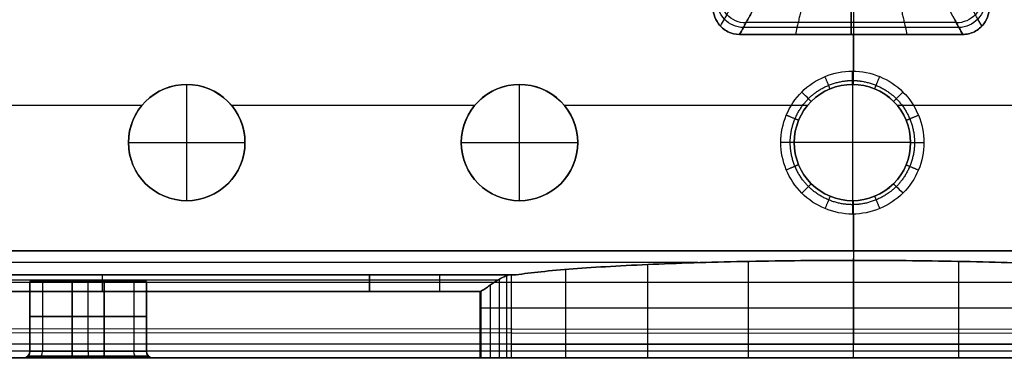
# Model space of a CAD drawing. Header units: millimetres. Extents: x -400 to 400, y 0 to 460.
# Tile 7 of 40: x -251 to 45, y 0 to 102. Entities that reach past the tile are written whole.
import ezdxf

# ---------------------------------------------------------------- set-up
doc = ezdxf.new("R2010")
doc.units = ezdxf.units.MM
doc.header["$MEASUREMENT"] = 0
doc.layers.add('Predefinito', color=7, linetype='Continuous', true_color=0x000000)

msp = doc.modelspace()

# ---------------------------------------------------------------- linework, layer by layer
at = {"layer": 'Predefinito'}
for p, q in [((0, 126, 132.34), (0, 86.28, 132.34)), ((-0.69, 100.86, 84.06), (-32.29, 100.85, 84.06)), ((30.86, 100.87, 84.06), (-0.69, 100.86, 84.06)), ((-0.69, 99.39, 99.43), (-33.1, 99.38, 99.44)), ((31.67, 99.4, 99.43), (-0.69, 99.39, 99.43)), ((0, 82.28, 121.14), (0, 97.3, 121.14)), ((-200.34, 82.28, 121.14), (-200.34, 82.28, 124.2)), ((-200.34, 47.28, 124.2), (-200.34, 82.28, 124.2)), ((-100.34, 82.28, 121.14), (-100.34, 82.28, 124.2)), ((-100.34, 47.28, 124.2), (-100.34, 82.28, 124.2)), ((-0.35, 82.28, 121.14), (-0.35, 82.28, 124.2)), ((-0.35, 82.28, 105.18), (-0.35, 47.28, 105.18)), ((-0.35, 82.28, 105.18), (-0.35, 82.28, 128.34)), ((-212.72, 77.16, 121.14), (-212.72, 77.16, 124.2)), ((-187.98, 77.16, 121.14), (-187.98, 77.16, 124.2)), ((-112.72, 77.16, 121.14), (-112.72, 77.16, 124.2)), ((-87.98, 77.16, 121.14), (-87.98, 77.16, 124.2)), ((-12.72, 77.16, 121.14), (-12.72, 77.16, 124.2)), ((-12.72, 77.16, 105.18), (-12.72, 77.16, 128.34)), ((12.02, 77.16, 121.14), (12.02, 77.16, 124.2)), ((12.02, 77.16, 105.18), (12.02, 77.16, 128.34)), ((-300.09, 76.06, 121.14), (-213.73, 76.06, 121.14)), ((-186.96, 76.06, 121.14), (-113.73, 76.06, 121.14)), ((-86.96, 76.06, 121.14), (-13.73, 76.06, 121.14)), ((13.04, 76.06, 121.14), (86.27, 76.06, 121.14)), ((-217.84, 64.78, 121.14), (-217.84, 64.78, 124.2)), ((-217.84, 64.78, 124.2), (-182.84, 64.78, 124.2)), ((-182.84, 64.78, 121.14), (-182.84, 64.78, 124.2)), ((-117.84, 64.78, 121.14), (-117.84, 64.78, 124.2)), ((-117.84, 64.78, 124.2), (-82.84, 64.78, 124.2)), ((-82.84, 64.78, 121.14), (-82.84, 64.78, 124.2)), ((-17.85, 64.78, 121.14), (-17.85, 64.78, 124.2)), ((17.15, 64.78, 105.18), (-17.85, 64.78, 105.18)), ((-17.85, 64.78, 105.18), (-17.85, 64.78, 128.34)), ((17.15, 64.78, 121.14), (17.15, 64.78, 124.2)), ((17.15, 64.78, 105.18), (17.15, 64.78, 128.34)), ((-212.72, 52.41, 121.14), (-212.72, 52.41, 124.2)), ((-187.98, 52.41, 121.14), (-187.98, 52.41, 124.2)), ((-112.72, 52.41, 121.14), (-112.72, 52.41, 124.2)), ((-87.98, 52.41, 121.14), (-87.98, 52.41, 124.2)), ((-12.72, 52.41, 121.14), (-12.72, 52.41, 124.2)), ((-12.72, 52.41, 105.18), (-12.72, 52.41, 128.34)), ((12.02, 52.41, 121.14), (12.02, 52.41, 124.2)), ((12.02, 52.41, 105.18), (12.02, 52.41, 128.34)), ((-200.34, 47.28, 121.14), (-200.34, 47.28, 124.2)), ((-100.34, 47.28, 121.14), (-100.34, 47.28, 124.2)), ((-0.35, 47.28, 121.14), (-0.35, 47.28, 124.2)), ((-0.35, 47.28, 105.18), (-0.35, 47.28, 128.34)), ((0, 32.27, 121.14), (0, 47.29, 121.14)), ((0, 43.29, 132.34), (0, 8.73, 132.34)), ((0, 32.27, 121.14), (0, 29.36, 76.36)), ((0, 0.01, 76.36), (0, 30.01, 76.36)), ((-86.41, 0.01, 34.29), (-86.41, 26.63, 34.29)), ((-61.79, 0.01, 57.23), (-61.79, 28.12, 57.23)), ((-31.59, 0.01, 71.68), (-31.59, 29.06, 71.68)), ((31.6, 0.01, 71.68), (31.6, 29.06, 71.68)), ((-145.4, 25.01, 5.11), (-305.98, 25.01, 5.11)), ((-305.98, 25.01, 5.11), (-145.4, 25.01, 5.11)), ((-103.25, 25.01, 5.11), (-145.4, 25.01, 5.11)), ((-145.4, 25.01, 5.11), (-103.25, 25.01, 5.11)), ((-106.35, 0.01, 1.74), (-106.35, 23.76, 1.74)), ((-104.13, 0.01, 3.81), (-104.13, 24.84, 3.81)), ((-102.81, 0.01, 6.34), (-102.81, 25.01, 6.34)), ((388.37, 22.72, 132.34), (-388.37, 22.72, 132.34)), ((-305.98, 23.52, 1.53), (-145.4, 23.52, 1.53)), ((-247.44, 23.01, 61.09), (-247.44, 2.01, 61.09)), ((-247.44, 2.01, 61.09), (-247.44, 23.01, 61.09)), ((-243.64, 23.01, 70.1), (-243.64, 2.01, 70.1)), ((-243.64, 23.01, 52.08), (-243.64, 2.01, 52.08)), ((-234.72, 2.01, 73.81), (-234.72, 23.01, 73.81)), ((-225.16, 23.01, 73.81), (-234.72, 23.01, 73.81)), ((-234.72, 23.01, 73.81), (-234.72, 2.01, 73.81)), ((-234.72, 2.01, 48.36), (-234.72, 23.01, 48.36)), ((-234.72, 23.01, 48.36), (-225.16, 23.01, 48.36)), ((-234.72, 23.01, 48.36), (-234.72, 2.01, 48.36)), ((-229.94, 2.01, 73.81), (-229.94, 23.01, 73.81)), ((-229.94, 2.01, 48.36), (-229.94, 23.01, 48.36)), ((-225.16, 2.01, 73.81), (-225.16, 23.01, 73.81)), ((-225.16, 23.01, 73.81), (-225.16, 2.01, 73.81)), ((-225.16, 2.01, 48.36), (-225.16, 23.01, 48.36)), ((-225.16, 23.01, 48.36), (-225.16, 2.01, 48.36)), ((-216.25, 23.01, 70.1), (-216.25, 2.01, 70.1)), ((-216.25, 23.01, 52.08), (-216.25, 2.01, 52.08)), ((-212.44, 2.01, 61.09), (-212.44, 23.01, 61.09)), ((-212.44, 23.01, 61.09), (-212.44, 2.01, 61.09)), ((-145.4, 23.52, 1.53), (-106.7, 23.52, 1.53)), ((-109.07, 0.01, 0.44), (-109.07, 22, 0.44)), ((-305.98, 20.01, 0.02), (-145.4, 20.01, 0.02)), ((-145.4, 20.01, 0.02), (-305.98, 20.01, 0.02)), ((-112.16, 20.01, 0.02), (-145.4, 20.01, 0.02)), ((-145.4, 20.01, 0.02), (-112.16, 20.01, 0.02)), ((-112.16, 0.01, 0.02), (-112.16, 20.01, 0.02)), ((-112.16, 20.01, 0.02), (-111.91, 20.01, 0.02)), ((-112.16, 20.01, 0.02), (-112.16, 0.01, 0.02)), ((-111.92, 0.01, 0.02), (-111.92, 20.16, 0.02)), ((-225.16, 12.51, 73.81), (-234.72, 12.51, 73.81)), ((-234.72, 12.51, 48.36), (-225.16, 12.51, 48.36)), ((-388.37, 9, 132.34), (388.37, 8.47, 132.34)), ((-388.34, 9, 132.34), (388.34, 8.47, 132.34)), ((389.62, 7.14, 139.24), (-389.65, 7.65, 139.37)), ((-393.08, 4.27, 142.39), (393.08, 4.27, 142.39)), ((391.75, 3.76, 142.25), (-393.08, 4.27, 142.39)), ((0, 0.01, 142.52), (0, 4.27, 142.39)), ((-400, 0.01, 0.02), (-112.16, 0.01, 0.02)), ((-112.16, 0.01, 0.02), (-400, 0.01, 0.02)), ((-398.5, 0.01, 71.27), (-245.31, 0.01, 71.27)), ((-393.08, 2.14, 142.45), (393.08, 2.14, 142.45)), ((393.08, 0.01, 142.52), (-393.08, 0.01, 142.52)), ((-393.08, 0.01, 142.52), (393.09, 0.01, 142.52)), ((-225.16, 2.01, 73.81), (-234.72, 2.01, 73.81)), ((-234.72, 2.01, 48.36), (-225.16, 2.01, 48.36)), ((-234.72, 2.01, 73.81), (-225.16, 2.01, 73.81)), ((-225.16, 2.01, 48.36), (-234.72, 2.01, 48.36)), ((-225.16, 0.6, 74.41), (-234.72, 0.6, 74.41)), ((-234.72, 0.6, 47.76), (-225.16, 0.6, 47.76)), ((-234.72, 0.01, 75.84), (-225.16, 0.01, 75.84)), ((-225.16, 0.01, 46.33), (-234.72, 0.01, 46.33)), ((-225.16, 0.01, 75.84), (-234.72, 0.01, 75.84)), ((-234.72, 0.01, 46.33), (-225.16, 0.01, 46.33)), ((-214.57, 0.01, 71.27), (-32.95, 0.01, 71.27)), ((0, 0.01, 76.36), (0, 0.01, 142.52)), ((32.94, 0.01, 71.27), (214.57, 0.01, 71.27))]:
    msp.add_line(p, q, dxfattribs=at)
at = {"layer": 'Predefinito', "extrusion": (-1, 0.00024606, -1.03064e-17)}
msp.add_arc((-86.28, 128.34, 0.37), 4, 360, 90, dxfattribs=at)
at = {"layer": 'Predefinito', "extrusion": (-0.707127, -0.707087, 1.34016e-15)}
msp.add_arc((-67.56, 128.34, -45.56), 4, 360, 90, dxfattribs=at)
at = {"layer": 'Predefinito', "extrusion": (-0.707619, 0.706594, -1.6752e-16)}
msp.add_arc((-67.09, 128.34, 46.01), 4, 0, 90, dxfattribs=at)
at = {"layer": 'Predefinito', "extrusion": (0, -1, 0)}
msp.add_arc((-21.85, 128.34, -64.78), 4, 0, 90, dxfattribs=at)
at = {"layer": 'Predefinito', "extrusion": (3.68574e-11, 1, 1.99716e-15)}
msp.add_arc((-21.15, 128.34, 64.78), 4, 0, 90, dxfattribs=at)
at = {"layer": 'Predefinito', "extrusion": (0.707127, -0.707087, 1.6752e-15)}
msp.add_arc((24.06, 128.34, -46.05), 4, 0, 90, dxfattribs=at)
at = {"layer": 'Predefinito', "extrusion": (0.707619, 0.706594, 2.17776e-15)}
msp.add_arc((24.59, 128.34, 45.54), 4, 360, 90, dxfattribs=at)
at = {"layer": 'Predefinito', "extrusion": (1, 0.00024606, -4.54626e-17)}
msp.add_arc((43.28, 128.34, -0.34), 4, 0, 90, dxfattribs=at)
at = {"layer": 'Predefinito'}
for points, degree, knots in [([(-14.82, 154.98, 13.2), (-14.86, 149.93, 13.52), (-14.9, 142.25, 13.38), (-14.98, 132.19, 14.14), (-15.06, 124.75, 15.62), (-15.17, 117.82, 18.95), (-15.31, 112.07, 24.11), (-15.47, 107.72, 30.54), (-15.65, 105.49, 37.94), (-15.81, 104.6, 45.62), (-16.04, 103.52, 55.85), (-16.32, 102.43, 68.69), (-16.65, 100.83, 84.05), (-17.03, 99.19, 101.55), (-17.3, 97.99, 113.91), (-17.46, 97.29, 121.14)], 3, [60.820024, 60.820024, 60.820024, 60.820024, 76.020867, 83.622953, 91.22504, 98.827127, 106.429213, 114.0313, 121.633386, 129.235473, 136.83756, 152.041733, 167.245906, 182.45008, 203.912239, 203.912239, 203.912239, 203.912239]), ([(-0.69, 154.98, 13.2), (-0.69, 149.01, 13.58), (-0.69, 143.03, 13.38), (-0.69, 131.15, 14.21), (-0.69, 125.28, 15.11), (-0.69, 114.78, 20.95), (-0.69, 110.32, 25.76), (-0.69, 106.62, 33.91), (-0.69, 105.89, 36.78), (-0.69, 104.88, 42.77), (-0.69, 104.59, 45.77), (-0.69, 103.63, 54.81), (-0.69, 103.11, 60.85), (-0.69, 101.99, 72.92), (-0.69, 101.36, 78.94), (-0.69, 100.18, 90.99), (-0.69, 99.62, 97.03), (-0.69, 98.46, 109.09), (-0.69, 97.88, 115.11), (-0.69, 97.3, 121.14)], 3, [-174.305856, -174.305856, -174.305856, -174.305856, -156.158356, -156.158356, -138.164923, -138.164923, -120.961541, -120.961541, -111.986078, -111.986078, -103.064556, -103.064556, -85.168638, -85.168638, -67.30499, -67.30499, -49.413027, -49.413027, -31.542663, -31.542663, -31.542663, -31.542663]), ([(-0.69, 97.3, 121.14), (-0.69, 97.88, 115.11), (-0.69, 98.46, 109.09), (-0.69, 99.62, 97.03), (-0.69, 100.18, 90.99), (-0.69, 101.36, 78.94), (-0.69, 101.99, 72.92), (-0.69, 103.11, 60.85), (-0.69, 103.63, 54.81), (-0.69, 104.59, 45.77), (-0.69, 104.88, 42.77), (-0.69, 105.89, 36.78), (-0.69, 106.62, 33.91), (-0.69, 110.32, 25.76), (-0.69, 114.78, 20.95), (-0.69, 125.28, 15.11), (-0.69, 131.15, 14.21), (-0.69, 143.03, 13.38), (-0.69, 149.01, 13.58), (-0.69, 154.98, 13.2)], 3, [31.542663, 31.542663, 31.542663, 31.542663, 49.413027, 49.413027, 67.30499, 67.30499, 85.168638, 85.168638, 103.064556, 103.064556, 111.986078, 111.986078, 120.961541, 120.961541, 138.164923, 138.164923, 156.158356, 156.158356, 174.305856, 174.305856, 174.305856, 174.305856]), ([(13.43, 154.98, 13.2), (13.47, 149.94, 13.52), (13.51, 142.26, 13.38), (13.58, 132.19, 14.14), (13.65, 124.76, 15.62), (13.76, 117.82, 18.95), (13.91, 112.07, 24.11), (14.07, 107.73, 30.54), (14.24, 105.5, 37.94), (14.41, 104.6, 45.62), (14.63, 103.52, 55.85), (14.91, 102.43, 68.69), (15.24, 100.84, 84.05), (15.63, 99.2, 101.55), (15.9, 98, 113.91), (16.05, 97.3, 121.14)], 3, [60.826973, 60.826973, 60.826973, 60.826973, 76.020867, 83.622953, 91.22504, 98.827127, 106.429213, 114.0313, 121.633386, 129.235473, 136.83756, 152.041733, 167.245906, 182.45008, 203.912803, 203.912803, 203.912803, 203.912803]), ([(-39.94, 99.83, 121.14), (-39.56, 100.52, 113.88), (-38.92, 101.68, 101.82), (-38.02, 103.27, 85), (-37.38, 104.45, 72.84), (-36.86, 105.42, 63.16), (-36.33, 106.24, 53.21), (-35.93, 107.02, 45.6), (-35.66, 107.8, 40.43)], 3, [39.282035, 39.282035, 39.282035, 39.282035, 60.806378, 75.03405, 89.261723, 96.641607, 104.021492, 118.781261, 118.781261, 118.781261, 118.781261]), ([(38.51, 99.85, 121.14), (38.13, 100.54, 113.88), (37.49, 101.7, 101.82), (36.59, 103.29, 85), (35.95, 104.47, 72.84), (35.43, 105.44, 63.16), (34.91, 106.26, 53.2), (34.51, 107.04, 45.6), (34.24, 107.82, 40.43)], 3, [39.28084, 39.28084, 39.28084, 39.28084, 60.806566, 75.034017, 89.261468, 96.641351, 104.021234, 118.781, 118.781, 118.781, 118.781]), ([(-34.24, 97.29, 121.16), (-35.46, 97.28, 121.11), (-36.68, 97.58, 121.14), (-38.94, 98.72, 121.14), (-39.83, 99.47, 121.14), (-41.21, 101.35, 121.14), (-41.63, 102.23, 121.14), (-42.02, 103.64, 121.13), (-42.1, 104.06, 121.13), (-42.2, 104.94, 121.13), (-42.21, 105.38, 121.12), (-42.18, 105.83, 121.15)], 3, [-12.968924, -12.968924, -12.968924, -12.968924, -9.408236, -9.408236, -5.615487, -5.615487, -2.599802, -2.599802, -1.320927, -1.320927, 0, 0, 0, 0]), ([(-42.18, 105.83, 121.15), (-42.21, 105.38, 121.12), (-42.2, 104.94, 121.13), (-42.1, 104.06, 121.13), (-42.02, 103.64, 121.13), (-41.63, 102.23, 121.14), (-41.21, 101.35, 121.14), (-39.83, 99.47, 121.14), (-38.94, 98.72, 121.14), (-36.68, 97.58, 121.14), (-35.46, 97.28, 121.11), (-34.24, 97.29, 121.16)], 3, [0, 0, 0, 0, 1.320927, 1.320927, 2.599802, 2.599802, 5.615487, 5.615487, 9.408236, 9.408236, 12.968924, 12.968924, 12.968924, 12.968924]), ([(-30.03, 105.33, 40.36), (-30.29, 104.53, 45.63), (-30.67, 103.75, 53.29), (-31.19, 102.92, 63.25), (-31.71, 101.94, 72.89), (-32.34, 100.75, 85.08), (-33.22, 99.15, 101.87), (-33.86, 97.98, 113.92), (-34.24, 97.29, 121.16)], 3, [-118.781261, -118.781261, -118.781261, -118.781261, -104.030034, -96.65442, -89.278806, -75.059368, -60.839929, -39.377689, -39.377689, -39.377689, -39.377689]), ([(-34.24, 97.29, 121.16), (-33.86, 97.98, 113.92), (-33.22, 99.15, 101.87), (-32.34, 100.75, 85.08), (-31.71, 101.94, 72.89), (-31.19, 102.92, 63.25), (-30.67, 103.75, 53.29), (-30.29, 104.53, 45.63), (-30.03, 105.33, 40.36)], 3, [39.377689, 39.377689, 39.377689, 39.377689, 60.839929, 75.059368, 89.278806, 96.65442, 104.030034, 118.781261, 118.781261, 118.781261, 118.781261]), ([(28.6, 105.3, 40.35), (28.82, 104.59, 44.8), (29.39, 103.54, 56.05), (29.8, 102.83, 63.9), (29.98, 102.53, 67.27), (30.34, 101.88, 74.01), (30.51, 101.54, 77.37), (31.04, 100.53, 87.47), (31.39, 99.9, 94.2), (32.1, 98.61, 107.67), (32.45, 97.95, 114.41), (32.8, 97.3, 121.14)], 3, [-118.781, -118.781, -118.781, -118.781, -104.39328, -104.39328, -93.544466, -93.544466, -82.703689, -82.703689, -61.038801, -61.038801, -39.348978, -39.348978, -39.348978, -39.348978]), ([(32.8, 97.3, 121.14), (32.45, 97.95, 114.41), (32.1, 98.61, 107.67), (31.39, 99.9, 94.2), (31.04, 100.53, 87.47), (30.51, 101.54, 77.37), (30.34, 101.88, 74.01), (29.98, 102.53, 67.27), (29.8, 102.83, 63.9), (29.39, 103.54, 56.05), (28.82, 104.59, 44.8), (28.6, 105.3, 40.35)], 3, [39.348978, 39.348978, 39.348978, 39.348978, 61.038801, 61.038801, 82.703689, 82.703689, 93.544466, 93.544466, 104.39328, 104.39328, 118.781, 118.781, 118.781, 118.781]), ([(40.76, 105.84, 121.15), (40.82, 104.93, 121.11), (40.72, 104.08, 121.13), (40.2, 102.21, 121.13), (39.78, 101.34, 121.13), (38.38, 99.46, 121.13), (37.48, 98.71, 121.13), (35.73, 97.85, 121.13), (35.15, 97.64, 121.13), (33.96, 97.36, 121.13), (33.39, 97.3, 121.12), (32.8, 97.3, 121.14)], 3, [-12.972786, -12.972786, -12.972786, -12.972786, -10.322623, -10.322623, -7.316694, -7.316694, -3.537661, -3.537661, -1.696238, -1.696238, 0, 0, 0, 0]), ([(32.8, 97.3, 121.14), (33.39, 97.3, 121.12), (33.96, 97.36, 121.13), (35.15, 97.64, 121.13), (35.73, 97.85, 121.13), (37.48, 98.71, 121.13), (38.38, 99.46, 121.13), (39.78, 101.34, 121.13), (40.2, 102.21, 121.13), (40.72, 104.08, 121.13), (40.82, 104.93, 121.11), (40.76, 105.84, 121.15)], 3, [0, 0, 0, 0, 1.696238, 1.696238, 3.537661, 3.537661, 7.316694, 7.316694, 10.322623, 10.322623, 12.972786, 12.972786, 12.972786, 12.972786]), ([(21.15, 64.78, 132.34), (21.15, 67.6, 132.34), (19.99, 73.22, 132.34), (16.84, 78, 132.34), (14.85, 79.99, 132.34), (12.86, 81.98, 132.34), (8.07, 85.12, 132.34), (2.47, 86.28, 132.34), (-0.35, 86.28, 132.34), (-3.16, 86.28, 132.34), (-8.77, 85.13, 132.34), (-13.56, 81.98, 132.34), (-15.55, 79.99, 132.34), (-17.54, 78, 132.34), (-20.69, 73.21, 132.34), (-21.85, 67.6, 132.34), (-21.85, 64.78, 132.34), (-21.85, 61.97, 132.34), (-20.69, 56.36, 132.34), (-17.54, 51.57, 132.34), (-15.55, 49.58, 132.34), (-13.56, 47.59, 132.34), (-8.77, 44.44, 132.34), (-3.16, 43.28, 132.34), (-0.35, 43.28, 132.34), (2.47, 43.28, 132.34), (8.07, 44.44, 132.34), (12.86, 47.59, 132.34), (14.85, 49.58, 132.34), (16.84, 51.57, 132.34), (19.99, 56.35, 132.34), (21.15, 61.97, 132.34), (21.15, 64.78, 132.34)], 3, [0, 0, 0, 0, 8.450744, 16.884599, 16.884599, 16.884599, 25.315311, 33.750829, 33.750829, 33.750829, 42.189683, 50.629444, 50.629444, 50.629444, 59.068742, 67.507257, 67.507257, 67.507257, 75.945772, 84.38507, 84.38507, 84.38507, 92.824831, 101.263685, 101.263685, 101.263685, 109.699203, 118.129915, 118.129915, 118.129915, 126.563769, 135.014514, 135.014514, 135.014514, 135.014514]), ([(-182.84, 64.78, 124.2), (-182.84, 74.45, 124.2), (-190.68, 82.28, 124.2), (-210.01, 82.28, 124.2), (-217.84, 74.45, 124.2), (-217.84, 55.12, 124.2), (-210.01, 47.28, 124.2), (-190.68, 47.28, 124.2), (-182.84, 55.12, 124.2), (-182.84, 64.78, 124.2)], 3, [0, 0, 0, 0, 27.488936, 27.488936, 54.977871, 54.977871, 82.466807, 82.466807, 109.955743, 109.955743, 109.955743, 109.955743]), ([(-82.84, 64.78, 124.2), (-82.84, 74.45, 124.2), (-90.68, 82.28, 124.2), (-110.01, 82.28, 124.2), (-117.84, 74.45, 124.2), (-117.84, 55.12, 124.2), (-110.01, 47.28, 124.2), (-90.68, 47.28, 124.2), (-82.84, 55.12, 124.2), (-82.84, 64.78, 124.2)], 3, [0, 0, 0, 0, 27.488936, 27.488936, 54.977871, 54.977871, 82.466807, 82.466807, 109.955743, 109.955743, 109.955743, 109.955743]), ([(17.15, 64.78, 105.18), (17.15, 69.37, 105.18), (15.25, 73.93, 105.18), (12.02, 77.16, 105.18), (8.79, 80.39, 105.18), (4.22, 82.28, 105.18), (-0.35, 82.28, 105.18), (-4.92, 82.29, 105.18), (-9.49, 80.39, 105.18), (-12.72, 77.16, 105.18), (-15.95, 73.93, 105.18), (-17.85, 69.36, 105.18), (-17.85, 64.78, 105.18), (-17.85, 60.21, 105.18), (-15.95, 55.64, 105.18), (-12.72, 52.41, 105.18), (-9.49, 49.18, 105.18), (-4.92, 47.28, 105.18), (-0.35, 47.28, 105.18), (4.22, 47.29, 105.18), (8.79, 49.18, 105.18), (12.02, 52.41, 105.18), (15.25, 55.64, 105.18), (17.15, 60.2, 105.18), (17.15, 64.78, 105.18)], 3, [0, 0, 0, 0, 13.744468, 13.744468, 13.744468, 27.488936, 27.488936, 27.488936, 41.233404, 41.233404, 41.233404, 54.977871, 54.977871, 54.977871, 68.722339, 68.722339, 68.722339, 82.466807, 82.466807, 82.466807, 96.211275, 96.211275, 96.211275, 109.955743, 109.955743, 109.955743, 109.955743]), ([(17.15, 64.78, 128.34), (17.15, 69.37, 128.34), (15.25, 73.93, 128.34), (12.02, 77.16, 128.34), (8.79, 80.39, 128.34), (4.22, 82.28, 128.34), (-0.35, 82.28, 128.34), (-4.92, 82.29, 128.34), (-9.49, 80.39, 128.34), (-12.72, 77.16, 128.34), (-15.95, 73.93, 128.34), (-17.85, 69.36, 128.34), (-17.85, 64.78, 128.34), (-17.85, 60.21, 128.34), (-15.95, 55.64, 128.34), (-12.72, 52.41, 128.34), (-9.49, 49.18, 128.34), (-4.92, 47.28, 128.34), (-0.35, 47.28, 128.34), (4.22, 47.29, 128.34), (8.79, 49.18, 128.34), (12.02, 52.41, 128.34), (15.25, 55.64, 128.34), (17.15, 60.2, 128.34), (17.15, 64.78, 128.34)], 3, [0, 0, 0, 0, 16.876814, 16.876814, 16.876814, 33.753628, 33.753628, 33.753628, 50.630443, 50.630443, 50.630443, 67.507257, 67.507257, 67.507257, 84.384071, 84.384071, 84.384071, 101.260885, 101.260885, 101.260885, 118.1377, 118.1377, 118.1377, 135.014514, 135.014514, 135.014514, 135.014514]), ([(0, 29.36, 76.36), (-10.59, 29.36, 76.36), (-21.12, 29.26, 74.81), (-41.5, 28.87, 68.72), (-51.23, 28.57, 64.18), (-69.19, 27.81, 52.39), (-77.3, 27.34, 45.18), (-91.26, 26.26, 28.61), (-97.02, 25.66, 19.33), (-101.38, 25.01, 9.38)], 3, [0, 0, 0, 0, 31.495945, 31.495945, 63.281181, 63.281181, 95.448006, 95.448006, 127.818622, 127.818622, 127.818622, 127.818622]), ([(-101.38, 25.01, 9.38), (-97.02, 25.66, 19.33), (-91.26, 26.26, 28.61), (-77.3, 27.34, 45.18), (-69.19, 27.81, 52.39), (-51.23, 28.57, 64.18), (-41.5, 28.87, 68.72), (-21.12, 29.26, 74.81), (-10.59, 29.36, 76.36), (0, 29.36, 76.36)], 3, [-127.818622, -127.818622, -127.818622, -127.818622, -95.448006, -95.448006, -63.281181, -63.281181, -31.495945, -31.495945, 0, 0, 0, 0]), ([(101.38, 25.01, 9.38), (97.02, 25.66, 19.33), (91.26, 26.26, 28.61), (77.3, 27.34, 45.19), (69.18, 27.81, 52.4), (51.22, 28.57, 64.19), (41.5, 28.87, 68.73), (21.12, 29.26, 74.81), (10.59, 29.36, 76.36), (0, 29.36, 76.36)], 3, [-127.81863, -127.81863, -127.81863, -127.81863, -95.439107, -95.439107, -63.266113, -63.266113, -31.483873, -31.483873, 0, 0, 0, 0]), ([(0, 29.36, 76.36), (10.59, 29.36, 76.36), (21.12, 29.26, 74.81), (41.5, 28.87, 68.73), (51.22, 28.57, 64.19), (69.18, 27.81, 52.4), (77.3, 27.34, 45.19), (91.26, 26.26, 28.61), (97.02, 25.66, 19.33), (101.38, 25.01, 9.38)], 3, [0, 0, 0, 0, 31.483873, 31.483873, 63.266113, 63.266113, 95.439107, 95.439107, 127.81863, 127.81863, 127.81863, 127.81863]), ([(-112.16, 20.01, 0.02), (-111.94, 20.15, 0.02), (-111.71, 20.28, 0.02), (-111.27, 20.5, 0.03), (-111.07, 20.6, 0.05), (-110.48, 21, 0.11), (-110.08, 21.28, 0.17), (-108.85, 22.13, 0.45), (-108.06, 22.66, 0.74), (-106.45, 23.68, 1.58), (-105.69, 24.11, 2.09), (-104.24, 24.79, 3.44), (-103.71, 25.01, 4.17), (-103.25, 25.01, 5.11)], 3, [38.484551, 38.484551, 38.484551, 38.484551, 39.258528, 39.258528, 39.903766, 39.903766, 41.331934, 41.331934, 44.274263, 44.274263, 47.301035, 47.301035, 50.262478, 50.262478, 50.262478, 50.262478]), ([(-103.25, 25.01, 5.11), (-103.71, 25.01, 4.17), (-104.24, 24.79, 3.44), (-105.69, 24.11, 2.09), (-106.45, 23.68, 1.58), (-108.06, 22.66, 0.74), (-108.85, 22.13, 0.45), (-110.08, 21.28, 0.17), (-110.48, 21, 0.11), (-111.07, 20.6, 0.05), (-111.27, 20.5, 0.03), (-111.71, 20.28, 0.02), (-111.94, 20.15, 0.02), (-112.16, 20.01, 0.02)], 3, [-50.262478, -50.262478, -50.262478, -50.262478, -47.301035, -47.301035, -44.274263, -44.274263, -41.331934, -41.331934, -39.903766, -39.903766, -39.258528, -39.258528, -38.484551, -38.484551, -38.484551, -38.484551]), ([(-101.38, 25.01, 9.38), (-101.69, 25.01, 8.66), (-102, 25.01, 7.94), (-102.59, 25.01, 6.5), (-102.87, 25.01, 5.78), (-103.25, 25.01, 5.11)], 3, [-3.22201, -3.22201, -3.22201, -3.22201, -0.926206, -0.926206, 1.339769, 1.339769, 1.339769, 1.339769]), ([(-103.25, 25.01, 5.11), (-102.87, 25.01, 5.78), (-102.59, 25.01, 6.5), (-102, 25.01, 7.94), (-101.69, 25.01, 8.66), (-101.38, 25.01, 9.38)], 3, [-1.339769, -1.339769, -1.339769, -1.339769, 0.926206, 0.926206, 3.22201, 3.22201, 3.22201, 3.22201]), ([(112.16, 15.01, 0.02), (112.08, 15.01, 0.02), (111.07, 15.01, 0.01), (109.05, 15.01, 0.28), (106.28, 15.01, 1.61), (103.92, 15.01, 3.72), (99.15, 15.01, 15.15), (87.91, 15.01, 35.15), (62.79, 15.01, 58.71), (31.7, 15.01, 73.39), (0, 15.01, 77.84), (-31.69, 15.01, 73.39), (-62.79, 15.01, 58.71), (-87.9, 15.01, 35.15), (-99.14, 15.01, 15.15), (-103.92, 15.01, 3.72), (-106.28, 15.01, 1.61), (-109.04, 15.01, 0.28), (-111.06, 15.01, 0.01), (-112.08, 15.01, 0.02), (-112.16, 15.01, 0.02)], 3, [530.418639, 530.418639, 530.418639, 530.418639, 530.665154, 533.617207, 536.56926, 539.521314, 542.473367, 575.241159, 608.008951, 640.776743, 673.544535, 706.312327, 739.080119, 771.84791, 804.615702, 807.567756, 810.519809, 813.471862, 816.423916, 816.670537, 816.670537, 816.670537, 816.670537]), ([(0, 8.73, 132.34), (0, 8.06, 135.82), (0, 7.39, 139.3), (0, 6.9, 142.12), (0, 4.01, 142.32)], 2, [-7.467107, -7.467107, -7.467107, 0, 0, 1, 1, 1]), ([(-248.03, 0.6, 61.09), (-248.06, 0.6, 64.23), (-245.17, 0.6, 71.7), (-237.8, 0.6, 74.49), (-234.72, 0.6, 74.41)], 3, [0.0077383, 0.0077383, 0.0077383, 0.0077383, 0.5033034, 1, 1, 1, 1]), ([(-234.72, 0.6, 47.76), (-237.8, 0.6, 47.68), (-245.17, 0.6, 50.48), (-248.06, 0.6, 57.95), (-248.03, 0.6, 61.09)], 3, [0, 0, 0, 0, 0.4966966, 0.9922619, 0.9922619, 0.9922619, 0.9922619]), ([(-234.72, 2.01, 73.81), (-237.66, 2.01, 73.89), (-244.7, 2.01, 71.22), (-247.46, 2.01, 64.09), (-247.44, 2.01, 61.09)], 3, [-1.553349, -1.553349, -1.553349, -1.553349, -0.775364, 0, 0, 0, 0]), ([(-247.44, 2.01, 61.09), (-247.46, 2.01, 58.09), (-244.7, 2.01, 50.96), (-237.66, 2.01, 48.29), (-234.72, 2.01, 48.36)], 3, [-7.836537, -7.836537, -7.836537, -7.836537, -7.061172, -6.283185, -6.283185, -6.283185, -6.283185]), ([(-212.44, 2.01, 61.09), (-212.42, 2.01, 64.09), (-215.18, 2.01, 71.22), (-222.22, 2.01, 73.89), (-225.16, 2.01, 73.81)], 3, [-4.683271, -4.683271, -4.683271, -4.683271, -3.907821, -3.129771, -3.129771, -3.129771, -3.129771]), ([(-225.16, 2.01, 48.36), (-222.22, 2.01, 48.29), (-215.18, 2.01, 50.96), (-212.42, 2.01, 58.09), (-212.44, 2.01, 61.09)], 3, [-7.824864, -7.824864, -7.824864, -7.824864, -7.046814, -6.271364, -6.271364, -6.271364, -6.271364]), ([(-225.16, 0.6, 74.41), (-222.08, 0.6, 74.49), (-214.71, 0.6, 71.7), (-211.82, 0.6, 64.23), (-211.85, 0.6, 61.09)], 3, [0, 0, 0, 0, 0.4966966, 0.9922713, 0.9922713, 0.9922713, 0.9922713]), ([(-211.85, 0.6, 61.09), (-211.82, 0.6, 57.94), (-214.71, 0.6, 50.47), (-222.08, 0.6, 47.68), (-225.16, 0.6, 47.76)], 3, [0.0077287, 0.0077287, 0.0077287, 0.0077287, 0.5033034, 1, 1, 1, 1]), ([(-112.16, 0.01, 0.02), (-111.14, 0.01, 0.02), (-110.16, 0.01, 0.12), (-108.19, 0.01, 0.69), (-107.3, 0.01, 1.1), (-104.74, 0.01, 2.8), (-103.43, 0.01, 4.43), (-102.66, 0.01, 6.33)], 3, [-816.670537, -816.670537, -816.670537, -816.670537, -813.657506, -813.657506, -810.636369, -810.636369, -804.615702, -804.615702, -804.615702, -804.615702]), ([(-102.66, 0.01, 6.33), (-103.43, 0.01, 4.43), (-104.74, 0.01, 2.8), (-107.3, 0.01, 1.1), (-108.19, 0.01, 0.69), (-110.16, 0.01, 0.12), (-111.14, 0.01, 0.02), (-112.16, 0.01, 0.02)], 3, [804.615702, 804.615702, 804.615702, 804.615702, 810.636369, 810.636369, 813.657506, 813.657506, 816.670537, 816.670537, 816.670537, 816.670537]), ([(0, 0.01, 76.36), (24.16, 0.01, 76.36), (47.55, 0.01, 68.34), (76.29, 0.01, 46.34), (84.62, 0.01, 37.5), (94.79, 0.01, 22.48), (97.75, 0.01, 17.26), (100.93, 0.01, 10.43), (101.51, 0.01, 9.1), (102.74, 0.01, 6.19), (103.02, 0.01, 5.23), (105.06, 0.01, 2.62), (106.29, 0.01, 1.63), (109.15, 0.01, 0.28), (110.58, 0.01, 0.02), (112.16, 0.01, 0.02)], 3, [148.081958, 148.081958, 148.081958, 148.081958, 219.184751, 219.184751, 254.747284, 254.747284, 272.657587, 272.657587, 276.948536, 276.948536, 281.98861, 281.98861, 286.458363, 286.458363, 291.045539, 291.045539, 291.045539, 291.045539]), ([(112.16, 0.01, 0.02), (110.58, 0.01, 0.02), (109.15, 0.01, 0.28), (106.29, 0.01, 1.63), (105.06, 0.01, 2.62), (103.02, 0.01, 5.23), (102.74, 0.01, 6.19), (101.51, 0.01, 9.1), (100.93, 0.01, 10.43), (97.75, 0.01, 17.26), (94.79, 0.01, 22.48), (84.62, 0.01, 37.5), (76.29, 0.01, 46.34), (47.55, 0.01, 68.34), (24.16, 0.01, 76.36), (0, 0.01, 76.36)], 3, [-291.045539, -291.045539, -291.045539, -291.045539, -286.458363, -286.458363, -281.98861, -281.98861, -276.948536, -276.948536, -272.657587, -272.657587, -254.747284, -254.747284, -219.184751, -219.184751, -148.081958, -148.081958, -148.081958, -148.081958])]:
    msp.add_open_spline(points, degree=degree, knots=knots, dxfattribs=at)
for points in [[(-33.1, 99.38, 99.44), (-35.2, 99.37, 99.32), (-39.45, 101.28, 99.27), (-41.05, 105.71, 99.62), (-40.9, 107.86, 99.84)], [(-32.34, 100.76, 85.05), (-34.45, 100.75, 84.93), (-38.68, 102.65, 84.88), (-40.28, 107.07, 85.23), (-40.15, 109.2, 85.45)], [(38.72, 109.22, 85.45), (38.86, 107.08, 85.23), (37.25, 102.67, 84.88), (33.02, 100.77, 84.93), (30.91, 100.77, 85.05)], [(39.47, 107.87, 99.84), (39.62, 105.73, 99.62), (38.02, 101.3, 99.27), (33.77, 99.39, 99.32), (31.67, 99.4, 99.44)], [(-0.69, 97.3, 121.14), (-11.87, 97.29, 121.15), (-23.05, 97.29, 121.15), (-34.24, 97.29, 121.16)], [(-34.24, 97.29, 121.16), (-23.05, 97.29, 121.15), (-11.87, 97.29, 121.15), (-0.69, 97.3, 121.14)], [(32.8, 97.3, 121.14), (21.64, 97.3, 121.14), (10.48, 97.3, 121.14), (-0.69, 97.3, 121.14)], [(-0.69, 97.3, 121.14), (10.48, 97.3, 121.14), (21.64, 97.3, 121.14), (32.8, 97.3, 121.14)], [(-182.84, 64.78, 124.2), (-182.84, 60.2, 124.2), (-186.64, 51.08, 124.2), (-200.34, 45.39, 124.2), (-214.06, 51.07, 124.2), (-219.74, 64.78, 124.2), (-214.06, 78.5, 124.2), (-200.34, 84.18, 124.2), (-186.64, 78.49, 124.2), (-182.84, 69.37, 124.2), (-182.84, 64.78, 124.2)], [(-182.84, 64.78, 121.14), (-182.84, 69.37, 121.14), (-186.64, 78.49, 121.14), (-200.34, 84.18, 121.14), (-214.06, 78.5, 121.14), (-219.74, 64.78, 121.14), (-214.06, 51.07, 121.14), (-200.34, 45.39, 121.14), (-186.64, 51.08, 121.14), (-182.84, 60.2, 121.14), (-182.84, 64.78, 121.14)], [(-182.84, 64.78, 122.67), (-182.84, 60.2, 122.67), (-186.64, 51.08, 122.67), (-200.34, 45.39, 122.67), (-214.06, 51.07, 122.67), (-219.74, 64.78, 122.67), (-214.06, 78.5, 122.67), (-200.34, 84.18, 122.67), (-186.64, 78.49, 122.67), (-182.84, 69.37, 122.67), (-182.84, 64.78, 122.67)], [(-182.84, 64.78, 121.14), (-182.84, 60.2, 121.14), (-186.64, 51.08, 121.14), (-200.34, 45.39, 121.14), (-214.06, 51.07, 121.14), (-219.74, 64.78, 121.14), (-214.06, 78.5, 121.14), (-200.34, 84.18, 121.14), (-186.64, 78.49, 121.14), (-182.84, 69.37, 121.14), (-182.84, 64.78, 121.14)], [(-82.84, 64.78, 124.2), (-82.84, 60.2, 124.2), (-86.64, 51.08, 124.2), (-100.34, 45.39, 124.2), (-114.06, 51.07, 124.2), (-119.74, 64.78, 124.2), (-114.06, 78.5, 124.2), (-100.34, 84.18, 124.2), (-86.64, 78.49, 124.2), (-82.84, 69.37, 124.2), (-82.84, 64.78, 124.2)], [(-82.84, 64.78, 121.14), (-82.84, 69.37, 121.14), (-86.64, 78.49, 121.14), (-100.34, 84.18, 121.14), (-114.06, 78.5, 121.14), (-119.74, 64.78, 121.14), (-114.06, 51.07, 121.14), (-100.34, 45.39, 121.14), (-86.64, 51.08, 121.14), (-82.84, 60.2, 121.14), (-82.84, 64.78, 121.14)], [(-82.84, 64.78, 122.67), (-82.84, 60.2, 122.67), (-86.64, 51.08, 122.67), (-100.34, 45.39, 122.67), (-114.06, 51.07, 122.67), (-119.74, 64.78, 122.67), (-114.06, 78.5, 122.67), (-100.34, 84.18, 122.67), (-86.64, 78.49, 122.67), (-82.84, 69.37, 122.67), (-82.84, 64.78, 122.67)], [(-82.84, 64.78, 121.14), (-82.84, 60.2, 121.14), (-86.64, 51.08, 121.14), (-100.34, 45.39, 121.14), (-114.06, 51.07, 121.14), (-119.74, 64.78, 121.14), (-114.06, 78.5, 121.14), (-100.34, 84.18, 121.14), (-86.64, 78.49, 121.14), (-82.84, 69.37, 121.14), (-82.84, 64.78, 121.14)], [(17.15, 64.78, 124.2), (17.15, 60.2, 124.2), (13.35, 51.08, 124.2), (-0.34, 45.39, 124.2), (-14.06, 51.07, 124.2), (-19.74, 64.78, 124.2), (-14.06, 78.5, 124.2), (-0.34, 84.18, 124.2), (13.35, 78.49, 124.2), (17.15, 69.37, 124.2), (17.15, 64.78, 124.2)], [(17.15, 64.78, 121.14), (17.15, 69.37, 121.14), (13.35, 78.49, 121.14), (-0.34, 84.18, 121.14), (-14.06, 78.5, 121.14), (-19.74, 64.78, 121.14), (-14.06, 51.07, 121.14), (-0.34, 45.39, 121.14), (13.35, 51.08, 121.14), (17.15, 60.2, 121.14), (17.15, 64.78, 121.14)], [(17.15, 64.78, 122.67), (17.15, 60.2, 122.67), (13.35, 51.08, 122.67), (-0.34, 45.39, 122.67), (-14.06, 51.07, 122.67), (-19.74, 64.78, 122.67), (-14.06, 78.5, 122.67), (-0.34, 84.18, 122.67), (13.35, 78.49, 122.67), (17.15, 69.37, 122.67), (17.15, 64.78, 122.67)], [(17.15, 64.78, 124.2), (17.15, 60.2, 124.2), (13.35, 51.08, 124.2), (-0.34, 45.39, 124.2), (-14.06, 51.07, 124.2), (-19.74, 64.78, 124.2), (-14.06, 78.5, 124.2), (-0.34, 84.18, 124.2), (13.35, 78.49, 124.2), (17.15, 69.37, 124.2), (17.15, 64.78, 124.2)], [(17.16, 64.78, 121.14), (17.16, 60.2, 121.14), (13.36, 51.08, 121.14), (-0.34, 45.39, 121.14), (-14.06, 51.07, 121.14), (-19.74, 64.78, 121.14), (-14.06, 78.5, 121.14), (-0.34, 84.18, 121.14), (13.36, 78.49, 121.14), (17.16, 69.37, 121.14), (17.16, 64.78, 121.14)], [(-295.07, 32.27, 121.14), (-98.38, 32.27, 121.14), (98.38, 32.27, 121.14), (295.07, 32.27, 121.14)], [(295.07, 32.27, 121.14), (98.38, 32.27, 121.14), (-98.38, 32.27, 121.14), (-295.07, 32.27, 121.14)], [(-46.79, 28.68, 65.82), (-131.07, 28.68, 65.82), (-215.37, 28.68, 65.81), (-299.83, 28.68, 65.79)], [(-102.31, 25.01, 7.19), (-169.82, 25.01, 7.18), (-237.39, 25.01, 7.16), (-305.11, 25.01, 7.13)], [(-101.38, 25.01, 9.38), (-169.03, 25.01, 9.37), (-236.76, 25.01, 9.34), (-304.68, 25.01, 9.31)], [(-304.68, 25.01, 9.31), (-236.76, 25.01, 9.34), (-169.03, 25.01, 9.37), (-101.38, 25.01, 9.38)], [(-225.69, 20.01, 0.02), (-225.69, 22.47, -0.24), (-225.69, 25.26, 2.6), (-225.69, 25.01, 5.11)], [(-202.93, 25.01, 9.35), (-203.01, 25.01, 7.89), (-203.37, 25.01, 6.41), (-203.96, 25.01, 5.11)], [(-145.4, 20.01, 0.02), (-145.4, 22.47, -0.24), (-145.4, 25.26, 2.6), (-145.4, 25.01, 5.11)], [(-145.4, 25.01, 5.11), (-145.4, 25.26, 2.6), (-145.4, 22.47, -0.24), (-145.4, 20.01, 0.02)], [(-124.32, 20.01, 0.02), (-124.32, 22.47, -0.24), (-124.32, 25.26, 2.6), (-124.32, 25.01, 5.11)], [(-234.72, 23.01, 73.81), (-237.66, 23.01, 73.89), (-244.71, 23.01, 71.21), (-247.46, 23.01, 64.08), (-247.44, 23.01, 61.09)], [(-247.44, 23.01, 61.09), (-247.46, 23.01, 58.09), (-244.71, 23.01, 50.96), (-237.66, 23.01, 48.29), (-234.72, 23.01, 48.36)], [(-212.44, 23.01, 61.09), (-212.42, 23.01, 64.08), (-215.17, 23.01, 71.21), (-222.22, 23.01, 73.89), (-225.16, 23.01, 73.81)], [(-225.16, 23.01, 48.36), (-222.22, 23.01, 48.29), (-215.17, 23.01, 50.96), (-212.42, 23.01, 58.09), (-212.44, 23.01, 61.09)], [(-247.44, 12.51, 61.09), (-247.46, 12.51, 64.08), (-244.71, 12.51, 71.21), (-237.66, 12.51, 73.89), (-234.72, 12.51, 73.81)], [(-234.72, 12.51, 48.36), (-237.66, 12.51, 48.29), (-244.71, 12.51, 50.96), (-247.46, 12.51, 58.09), (-247.44, 12.51, 61.09)], [(-225.16, 12.51, 73.81), (-222.22, 12.51, 73.89), (-215.17, 12.51, 71.21), (-212.42, 12.51, 64.08), (-212.44, 12.51, 61.09)], [(-212.44, 12.51, 61.09), (-212.42, 12.51, 58.09), (-215.17, 12.51, 50.96), (-222.22, 12.51, 48.29), (-225.16, 12.51, 48.36)], [(-249.44, 0.01, 61.09), (-249.48, 0.01, 64.57), (-246.29, 0.01, 72.84), (-238.12, 0.01, 75.93), (-234.72, 0.01, 75.84)], [(-234.72, 0.01, 46.33), (-238.12, 0.01, 46.24), (-246.29, 0.01, 49.33), (-249.48, 0.01, 57.61), (-249.44, 0.01, 61.09)], [(-247.44, 2.01, 61.09), (-247.34, 1.02, 61.09), (-248.46, -0.09, 61.09), (-249.44, 0.01, 61.09)], [(-249.44, 0.01, 61.09), (-248.46, -0.09, 61.09), (-247.34, 1.02, 61.09), (-247.44, 2.01, 61.09)], [(-234.72, 0.01, 75.84), (-242.76, 0.01, 75.84), (-249.32, 0.01, 69.27), (-249.44, 0.01, 61.09)], [(-249.44, 0.01, 61.09), (-249.32, 0.01, 52.9), (-242.76, 0.01, 46.33), (-234.72, 0.01, 46.33)], [(-247.44, 2.01, 61.09), (-247.46, 2.01, 64.08), (-244.71, 2.01, 71.21), (-237.66, 2.01, 73.89), (-234.72, 2.01, 73.81)], [(-234.72, 2.01, 48.36), (-237.66, 2.01, 48.29), (-244.71, 2.01, 50.96), (-247.46, 2.01, 58.09), (-247.44, 2.01, 61.09)], [(-245.04, 0.01, 71.54), (-244.35, -0.09, 70.83), (-243.57, 1.02, 70.02), (-243.64, 2.01, 70.09)], [(-245.04, 0.01, 50.63), (-244.35, -0.09, 51.34), (-243.57, 1.02, 52.15), (-243.64, 2.01, 52.08)], [(-234.72, 2.01, 73.81), (-234.72, 1.02, 73.71), (-234.72, -0.09, 74.84), (-234.72, 0.01, 75.84)], [(-234.72, 0.01, 46.33), (-234.72, -0.09, 47.33), (-234.72, 1.02, 48.46), (-234.72, 2.01, 48.36)], [(-234.72, 0.01, 75.84), (-234.72, -0.09, 74.84), (-234.72, 1.02, 73.71), (-234.72, 2.01, 73.81)], [(-234.72, 2.01, 48.36), (-234.72, 1.02, 48.46), (-234.72, -0.09, 47.33), (-234.72, 0.01, 46.33)], [(-229.94, 2.01, 73.81), (-229.94, 1.02, 73.71), (-229.94, -0.09, 74.84), (-229.94, 0.01, 75.84)], [(-229.94, 2.01, 48.36), (-229.94, 1.02, 48.46), (-229.94, -0.09, 47.33), (-229.94, 0.01, 46.33)], [(-225.16, 0.01, 75.84), (-225.16, -0.09, 74.84), (-225.16, 1.02, 73.71), (-225.16, 2.01, 73.81)], [(-225.16, 2.01, 48.36), (-225.16, 1.02, 48.46), (-225.16, -0.09, 47.33), (-225.16, 0.01, 46.33)], [(-225.16, 2.01, 73.81), (-222.22, 2.01, 73.89), (-215.17, 2.01, 71.21), (-212.42, 2.01, 64.08), (-212.44, 2.01, 61.09)], [(-212.44, 2.01, 61.09), (-212.42, 2.01, 58.09), (-215.17, 2.01, 50.96), (-222.22, 2.01, 48.29), (-225.16, 2.01, 48.36)], [(-225.16, 2.01, 73.81), (-225.16, 1.02, 73.71), (-225.16, -0.09, 74.84), (-225.16, 0.01, 75.84)], [(-225.16, 0.01, 46.33), (-225.16, -0.09, 47.33), (-225.16, 1.02, 48.46), (-225.16, 2.01, 48.36)], [(-225.16, 0.01, 75.84), (-221.76, 0.01, 75.93), (-213.6, 0.01, 72.84), (-210.41, 0.01, 64.56), (-210.44, 0.01, 61.09)], [(-210.44, 0.01, 61.09), (-210.41, 0.01, 57.61), (-213.6, 0.01, 49.33), (-221.76, 0.01, 46.24), (-225.16, 0.01, 46.33)], [(-225.16, 0.01, 46.33), (-217.12, 0.01, 46.33), (-210.56, 0.01, 52.9), (-210.44, 0.01, 61.09)], [(-210.44, 0.01, 61.09), (-210.56, 0.01, 69.27), (-217.12, 0.01, 75.84), (-225.16, 0.01, 75.84)], [(-214.84, 0.01, 71.54), (-215.53, -0.09, 70.83), (-216.31, 1.02, 70.02), (-216.24, 2.01, 70.09)], [(-214.84, 0.01, 50.63), (-215.53, -0.09, 51.34), (-216.31, 1.02, 52.15), (-216.24, 2.01, 52.08)], [(-210.44, 0.01, 61.09), (-211.43, -0.09, 61.09), (-212.54, 1.02, 61.09), (-212.44, 2.01, 61.09)], [(-212.44, 2.01, 61.09), (-212.54, 1.02, 61.09), (-211.43, -0.09, 61.09), (-210.44, 0.01, 61.09)], [(-102.66, 0.01, 6.33), (-85.55, 0.01, 48.69), (-45, 0.01, 76.35), (0, 0.01, 76.36)], [(0, 0.01, 76.36), (-45, 0.01, 76.35), (-85.55, 0.01, 48.69), (-102.66, 0.01, 6.33)]]:
    msp.add_open_spline(points, degree=3, dxfattribs=at)
msp.add_rational_spline([(18.32, 64.78, 131.17), (18.33, 67.22, 131.17), (17.32, 72.11, 131.17), (14.57, 76.27, 131.17), (12.85, 77.99, 131.17), (11.13, 79.7, 131.17), (6.96, 82.45, 131.17), (2.08, 83.46, 131.17), (-0.35, 83.46, 131.17), (-2.77, 83.46, 131.17), (-7.66, 82.45, 131.17), (-11.83, 79.7, 131.17), (-13.55, 77.99, 131.17), (-15.27, 76.27, 131.17), (-18.02, 72.1, 131.17), (-19.02, 67.21, 131.17), (-19.02, 64.78, 131.17), (-19.02, 62.36, 131.17), (-18.02, 57.47, 131.17), (-15.27, 53.3, 131.17), (-13.55, 51.58, 131.17), (-11.83, 49.86, 131.17), (-7.66, 47.12, 131.17), (-2.77, 46.11, 131.17), (-0.35, 46.11, 131.17), (2.08, 46.11, 131.17), (6.96, 47.12, 131.17), (11.13, 49.87, 131.17), (12.85, 51.58, 131.17), (14.57, 53.29, 131.17), (17.32, 57.46, 131.17), (18.33, 62.35, 131.17), (18.32, 64.78, 131.17)], [0.853553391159, 0.853553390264, 0.853553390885, 0.853553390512, 0.853553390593, 0.853553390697, 0.853553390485, 0.853553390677, 0.853553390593, 0.85355339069, 0.853553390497, 0.853553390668, 0.853553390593, 0.853553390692, 0.853553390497, 0.853553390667, 0.853553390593, 0.853553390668, 0.853553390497, 0.853553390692, 0.853553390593, 0.853553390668, 0.853553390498, 0.85355339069, 0.853553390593, 0.853553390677, 0.853553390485, 0.853553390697, 0.853553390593, 0.853553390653, 0.853553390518, 0.853553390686, 0.853553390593], degree=3, knots=[0, 0, 0, 0, 8.450744, 16.884599, 16.884599, 16.884599, 25.315311, 33.750829, 33.750829, 33.750829, 42.189683, 50.629444, 50.629444, 50.629444, 59.068742, 67.507257, 67.507257, 67.507257, 75.945772, 84.38507, 84.38507, 84.38507, 92.824831, 101.263685, 101.263685, 101.263685, 109.699203, 118.129915, 118.129915, 118.129915, 126.563769, 135.014514, 135.014514, 135.014514, 135.014514], dxfattribs=at)
for points, weights in [([(-7.04, 80.93, 128.34), (-7.04, 80.93, 132.34), (-8.57, 84.63, 132.34)], [1, 0.707106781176, 1]), ([(6.34, 80.93, 128.34), (6.34, 80.93, 132.34), (7.87, 84.63, 132.34)], [1, 0.707106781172, 1]), ([(-16.5, 71.47, 128.34), (-16.5, 71.47, 132.34), (-20.19, 73, 132.34)], [1, 0.707106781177, 1]), ([(15.8, 71.48, 128.34), (15.8, 71.48, 132.34), (19.49, 73.02, 132.34)], [1, 0.707106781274, 1]), ([(-16.5, 58.1, 128.34), (-16.5, 58.1, 132.34), (-20.19, 56.56, 132.34)], [1, 0.707106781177, 1]), ([(15.8, 58.09, 128.34), (15.8, 58.09, 132.34), (19.49, 56.55, 132.34)], [1, 0.707106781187, 1]), ([(-7.04, 48.63, 128.34), (-7.04, 48.63, 132.34), (-8.57, 44.94, 132.34)], [1, 0.707106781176, 1]), ([(6.34, 48.64, 128.34), (6.34, 48.64, 132.34), (7.87, 44.94, 132.34)], [1, 0.707106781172, 1])]:
    msp.add_rational_spline(points, weights, degree=2, dxfattribs=at)

doc.saveas('drawing.dxf')
